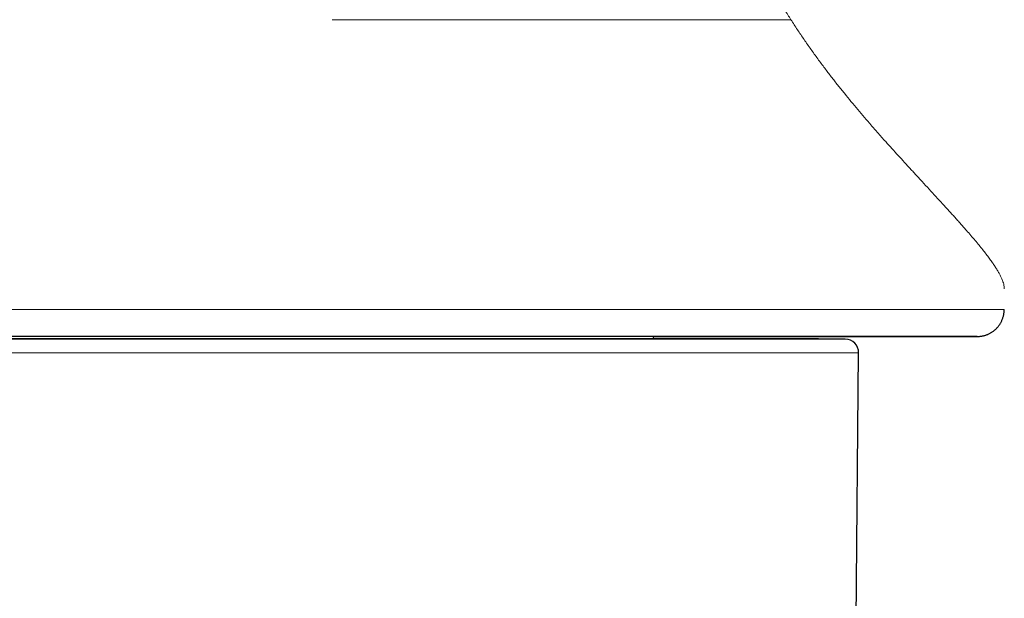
# Model space of a CAD drawing. Header units: millimetres. Extents: x 8 to 735, y 12 to 450.
# Tile 49 of 71: x 359 to 396, y 361 to 382. Entities that reach past the tile are written whole.
import ezdxf

# ---------------------------------------------------------------- set-up
doc = ezdxf.new("R2010")
doc.units = ezdxf.units.MM

msp = doc.modelspace()

# ---------------------------------------------------------------- linework, layer by layer
at = {"color": 252, "linetype": 'Continuous', "lineweight": 0}
for p, q in [((351.271, 370.341), (381.323, 370.341)), ((381.323, 370.341), (390.085, 370.341)), ((390.58, 369.836), (350.775, 369.836))]:
    msp.add_line(p, q, dxfattribs=at)
at = {"color": 7, "linetype": 'Continuous', "lineweight": 30}
for p, q in [((389.085, 370.35), (352.271, 370.35)), ((390.085, 370.341), (389.085, 370.35)), ((390.459, 355.984), (390.58, 369.836))]:
    msp.add_line(p, q, dxfattribs=at)
at = {"color": 7, "linetype": 'Continuous', "lineweight": 30, "flags": 128}
msp.add_lwpolyline([(394.995, 370.444), (394.987, 370.444), (394.962, 370.444), (394.921, 370.444), (394.864, 370.444), (394.79, 370.444), (394.7, 370.444), (394.593, 370.444), (394.471, 370.444), (394.332, 370.444), (394.178, 370.444), (394.007, 370.444), (393.821, 370.444), (393.619, 370.444), (393.401, 370.444), (393.169, 370.444), (392.921, 370.444), (392.658, 370.444), (392.38, 370.444), (392.087, 370.444), (391.78, 370.444), (391.459, 370.444), (391.124, 370.444), (390.775, 370.444), (390.413, 370.444), (390.037, 370.444), (389.648, 370.444), (389.246, 370.444), (388.832, 370.444), (388.406, 370.444), (387.967, 370.444), (387.517, 370.444), (387.056, 370.444), (386.584, 370.444), (386.101, 370.444), (385.607, 370.444), (385.104, 370.444), (384.591, 370.444), (384.069, 370.444), (383.538, 370.444), (382.998, 370.444), (382.45, 370.444), (381.894, 370.444), (381.33, 370.444), (380.76, 370.444), (380.183, 370.444), (379.599, 370.444), (379.01, 370.444), (378.415, 370.444), (377.815, 370.444), (377.211, 370.444), (376.602, 370.444), (375.989, 370.444), (375.373, 370.444), (374.754, 370.444), (374.132, 370.444), (373.508, 370.444), (372.883, 370.444), (372.256, 370.444), (371.628, 370.444), (371, 370.444), (370.372, 370.444), (369.744, 370.444), (369.118, 370.444), (368.492, 370.444), (367.868, 370.444), (367.247, 370.444), (366.627, 370.444), (366.011, 370.444), (365.399, 370.444), (364.79, 370.444), (364.185, 370.444), (363.585, 370.444), (362.99, 370.444), (362.401, 370.444), (361.818, 370.444), (361.241, 370.444), (360.67, 370.444), (360.107, 370.444), (359.551, 370.444), (359.003, 370.444)], dxfattribs=at)
at = {"color": 252, "linetype": 'Continuous', "lineweight": 0, "flags": 128}
for points in [[(382.943, 370.444), (382.998, 370.444), (383.538, 370.444), (384.069, 370.444), (384.591, 370.444), (385.104, 370.444), (385.607, 370.444), (386.101, 370.444), (386.584, 370.444), (387.056, 370.444), (387.517, 370.444), (387.967, 370.444), (388.406, 370.444), (388.832, 370.444), (389.246, 370.444), (389.648, 370.444), (390.037, 370.444), (390.413, 370.444), (390.775, 370.444), (391.124, 370.444), (391.459, 370.444), (391.78, 370.444), (392.087, 370.444), (392.38, 370.444), (392.658, 370.444), (392.921, 370.444), (393.169, 370.444), (393.401, 370.444), (393.569, 370.444)], [(394.994, 370.444), (394.995, 370.444), (394.995, 370.444)]]:
    msp.add_lwpolyline(points, dxfattribs=at)
at = {"color": 7, "linetype": 'Continuous', "lineweight": 30}
for centre, radius, start, end in [((383.188, 370.395), 0.25, 168.7776, 190.5798), ((390.08, 369.841), 0.5, 359.5, 89.5)]:
    msp.add_arc(centre, radius, start, end, dxfattribs=at)
at = {"color": 252, "linetype": 'Continuous', "lineweight": 0}
for points, knots in [([(388.061, 382.23), (387.985, 382.351), (387.833, 382.592), (387.615, 382.961), (387.407, 383.334), (387.223, 383.684), (387.061, 384.011), (386.92, 384.314), (386.785, 384.622), (386.655, 384.937), (386.532, 385.258), (386.416, 385.584), (386.308, 385.913), (386.21, 386.245), (386.12, 386.58), (386.039, 386.917), (385.971, 387.244), (385.913, 387.561), (385.866, 387.866), (385.827, 388.171), (385.795, 388.477), (385.775, 388.748), (385.762, 388.985), (385.755, 389.186), (385.751, 389.385), (385.75, 389.58), (385.753, 389.772), (385.761, 390.023), (385.778, 390.33), (385.809, 390.696), (385.852, 391.061), (385.907, 391.424), (385.972, 391.787), (386.048, 392.148), (386.135, 392.505), (386.23, 392.858), (386.335, 393.206), (386.448, 393.552), (386.571, 393.897), (386.702, 394.239), (386.84, 394.58), (386.987, 394.919), (387.149, 395.274), (387.328, 395.646), (387.525, 396.036), (387.688, 396.347), (387.814, 396.579), (387.899, 396.733), (387.984, 396.887), (388.071, 397.041), (388.16, 397.195), (388.282, 397.406), (388.44, 397.674), (388.635, 398), (388.835, 398.327), (389.038, 398.656), (389.245, 398.987), (389.456, 399.32), (389.668, 399.653), (389.873, 399.974), (390.07, 400.282), (390.261, 400.58), (390.45, 400.876), (390.638, 401.171), (390.826, 401.467), (391.017, 401.772), (391.145, 401.978), (391.21, 402.083)], [0, 0, 0, 0, 0.0207291, 0.0412824, 0.0616883, 0.0819765, 0.0978548, 0.1136948, 0.1295123, 0.1455755, 0.1619179, 0.1782233, 0.1945124, 0.2108757, 0.2272051, 0.2435209, 0.2598462, 0.2744975, 0.2890786, 0.3036075, 0.3181019, 0.332616, 0.3421734, 0.3517737, 0.3612432, 0.3704272, 0.3795549, 0.3886309, 0.406029, 0.4234316, 0.4408686, 0.4583114, 0.4757327, 0.4932011, 0.5107446, 0.5278278, 0.5449301, 0.562075, 0.5792157, 0.5962996, 0.6134203, 0.6305981, 0.6476019, 0.6675374, 0.6875277, 0.7075987, 0.7155115, 0.7234421, 0.7313919, 0.7393625, 0.7473552, 0.7553714, 0.7722265, 0.7891502, 0.8061538, 0.8232486, 0.8404453, 0.8577544, 0.8751862, 0.8922572, 0.9075896, 0.9229979, 0.9384884, 0.9532833, 0.9684519, 0.9840221, 1, 1, 1, 1]), ([(388.061, 382.23), (387.932, 382.23), (387.674, 382.23), (387.279, 382.23), (386.876, 382.23), (386.466, 382.23), (386.052, 382.23), (385.634, 382.23), (385.212, 382.23), (384.785, 382.23), (384.348, 382.23), (383.903, 382.23), (383.45, 382.23), (382.992, 382.23), (382.528, 382.23), (382.061, 382.23), (381.593, 382.23), (381.123, 382.23), (380.649, 382.23), (380.167, 382.23), (379.679, 382.23), (379.184, 382.23), (378.685, 382.23), (378.183, 382.23), (377.681, 382.23), (377.179, 382.23), (376.678, 382.23), (376.173, 382.23), (375.664, 382.23), (375.15, 382.23), (374.63, 382.23), (374.109, 382.23), (373.587, 382.23), (373.067, 382.23), (372.548, 382.23), (372.033, 382.23), (371.516, 382.23), (371.172, 382.23), (371, 382.23)], [0, 0, 0, 0, 0.028, 0.056, 0.084, 0.112, 0.14, 0.1675, 0.195, 0.2225, 0.25, 0.278, 0.306, 0.334, 0.362, 0.39, 0.4175, 0.445, 0.4725, 0.5, 0.528, 0.556, 0.584, 0.612, 0.64, 0.6675, 0.695, 0.7225, 0.75, 0.778, 0.806, 0.834, 0.862, 0.89, 0.9175, 0.945, 0.9725, 1, 1, 1, 1]), ([(395.999, 372.22), (395.999, 372.232), (396, 372.27), (395.989, 372.341), (395.968, 372.432), (395.934, 372.53), (395.89, 372.634), (395.836, 372.743), (395.774, 372.855), (395.704, 372.971), (395.625, 373.093), (395.537, 373.22), (395.437, 373.358), (395.324, 373.508), (395.197, 373.67), (395.06, 373.839), (394.913, 374.015), (394.757, 374.199), (394.61, 374.369), (394.475, 374.522), (394.355, 374.658), (394.231, 374.797), (394.104, 374.938), (393.972, 375.084), (393.838, 375.232), (393.667, 375.419), (393.457, 375.648), (393.204, 375.923), (392.989, 376.156), (392.816, 376.344), (392.688, 376.483), (392.558, 376.624), (392.424, 376.77), (392.256, 376.954), (392.054, 377.175), (391.82, 377.432), (391.614, 377.661), (391.434, 377.862), (391.319, 377.992), (391.242, 378.079), (391.202, 378.124), (391.163, 378.169), (391.123, 378.214), (391.084, 378.259), (390.975, 378.385), (390.796, 378.592), (390.546, 378.887), (390.297, 379.185), (390.05, 379.488), (389.804, 379.795), (389.561, 380.106), (389.313, 380.431), (389.06, 380.772), (388.803, 381.129), (388.551, 381.49), (388.303, 381.856), (388.141, 382.106), (388.061, 382.23)], [0, 0, 0, 0, 0.010986, 0.034203, 0.057338, 0.080397, 0.103381, 0.126297, 0.147842, 0.169332, 0.19077, 0.212159, 0.233503, 0.257254, 0.280958, 0.304619, 0.328241, 0.35183, 0.37539, 0.391243, 0.407086, 0.422922, 0.438751, 0.454574, 0.470395, 0.486212, 0.513182, 0.540084, 0.566925, 0.579559, 0.592183, 0.604797, 0.617584, 0.630929, 0.652816, 0.674263, 0.695274, 0.708905, 0.72235, 0.725841, 0.729319, 0.732785, 0.736238, 0.739678, 0.743106, 0.76487, 0.786396, 0.807691, 0.828764, 0.84962, 0.87027, 0.890719, 0.912992, 0.935045, 0.95689, 0.978537, 1, 1, 1, 1]), ([(395.99, 371.444), (395.988, 371.444), (395.985, 371.444), (395.908, 371.444), (395.771, 371.444), (395.571, 371.444), (395.312, 371.444), (394.993, 371.444), (394.616, 371.444), (394.181, 371.444), (393.689, 371.444), (393.142, 371.444), (392.541, 371.444), (391.887, 371.444), (391.182, 371.444), (390.428, 371.444), (389.626, 371.444), (388.779, 371.444), (387.889, 371.444), (386.957, 371.444), (385.986, 371.444), (384.979, 371.444), (383.937, 371.444), (382.864, 371.444), (381.762, 371.444), (380.633, 371.444), (379.481, 371.444), (378.309, 371.444), (377.118, 371.444), (375.912, 371.444), (374.695, 371.444), (373.468, 371.444), (372.236, 371.444), (371, 371.444), (369.765, 371.444), (368.532, 371.444), (367.305, 371.444), (366.088, 371.444), (364.882, 371.444), (363.692, 371.444), (362.519, 371.444), (361.367, 371.444), (360.239, 371.444), (359.137, 371.444), (358.063, 371.444), (357.022, 371.444), (356.014, 371.444), (355.044, 371.444), (354.112, 371.444), (353.221, 371.444), (352.374, 371.444), (351.572, 371.444), (350.818, 371.444), (350.113, 371.444), (349.46, 371.444), (348.858, 371.444), (348.311, 371.444), (347.82, 371.444), (347.385, 371.444), (347.007, 371.444), (346.689, 371.444), (346.429, 371.444), (346.23, 371.444), (346.092, 371.444), (346.015, 371.444), (346.012, 371.444), (346.01, 371.444)], [0, 0, 0, 0, 0.012206, 0.027941, 0.043677, 0.059412, 0.075147, 0.090883, 0.106618, 0.122353, 0.138088, 0.153824, 0.169559, 0.185294, 0.201029, 0.216765, 0.2325, 0.248235, 0.263971, 0.279706, 0.295441, 0.311176, 0.326912, 0.342647, 0.358382, 0.374118, 0.389853, 0.405588, 0.421323, 0.437059, 0.452794, 0.468529, 0.484264, 0.5, 0.515735, 0.53147, 0.547206, 0.562941, 0.578676, 0.594411, 0.610147, 0.625882, 0.641617, 0.657352, 0.673088, 0.688823, 0.704558, 0.720294, 0.736029, 0.751764, 0.767499, 0.783235, 0.79897, 0.814705, 0.83044, 0.846176, 0.861911, 0.877646, 0.893382, 0.909117, 0.924852, 0.940587, 0.956323, 0.972058, 0.987793, 1, 1, 1, 1])]:
    msp.add_open_spline(points, degree=3, knots=knots, dxfattribs=at)
at = {"color": 7, "linetype": 'Continuous', "lineweight": 30}
msp.add_open_spline([(382.943, 370.444), (382.951, 370.444), (383.034, 370.444), (383.191, 370.444), (383.413, 370.444), (383.633, 370.444), (383.852, 370.444), (384.069, 370.444), (384.285, 370.444), (384.499, 370.444), (384.712, 370.444), (384.923, 370.444), (385.132, 370.444), (385.34, 370.444), (385.546, 370.444), (385.751, 370.444), (385.953, 370.444), (386.155, 370.444), (386.354, 370.444), (386.551, 370.444), (386.747, 370.444), (386.941, 370.444), (387.133, 370.444), (387.323, 370.444), (387.512, 370.444), (387.698, 370.444), (387.882, 370.444), (388.065, 370.444), (388.245, 370.444), (388.424, 370.444), (388.6, 370.444), (388.775, 370.444), (388.947, 370.444), (389.118, 370.444), (389.286, 370.444), (389.452, 370.444), (389.616, 370.444), (389.778, 370.444), (389.938, 370.444), (390.095, 370.444), (390.25, 370.444), (390.403, 370.444), (390.554, 370.444), (390.703, 370.444), (390.849, 370.444), (390.993, 370.444), (391.134, 370.444), (391.274, 370.444), (391.411, 370.444), (391.545, 370.444), (391.677, 370.444), (391.807, 370.444), (391.935, 370.444), (392.06, 370.444), (392.182, 370.444), (392.302, 370.444), (392.42, 370.444), (392.535, 370.444), (392.648, 370.444), (392.758, 370.444), (392.865, 370.444), (392.97, 370.444), (393.073, 370.444), (393.173, 370.444), (393.27, 370.444), (393.365, 370.444), (393.457, 370.444), (393.547, 370.444), (393.634, 370.444), (393.719, 370.444), (393.8, 370.444), (393.88, 370.444), (393.956, 370.444), (394.03, 370.444), (394.101, 370.444), (394.17, 370.444), (394.235, 370.444), (394.299, 370.444), (394.359, 370.444), (394.417, 370.444), (394.472, 370.444), (394.524, 370.444), (394.574, 370.444), (394.62, 370.444), (394.665, 370.444), (394.706, 370.444), (394.745, 370.444), (394.78, 370.444), (394.814, 370.444), (394.844, 370.444), (394.872, 370.444), (394.896, 370.444), (394.918, 370.444), (394.938, 370.444), (394.954, 370.444), (394.968, 370.444), (394.979, 370.444), (394.987, 370.444), (394.993, 370.444), (394.995, 370.444), (394.996, 370.444), (394.996, 370.444), (394.998, 370.444), (394.999, 370.444), (395.002, 370.444), (395.006, 370.444), (395.014, 370.444), (395.032, 370.445), (395.06, 370.446), (395.098, 370.449), (395.141, 370.454), (395.186, 370.462), (395.23, 370.472), (395.273, 370.483), (395.316, 370.497), (395.36, 370.513), (395.403, 370.531), (395.447, 370.551), (395.489, 370.574), (395.531, 370.599), (395.572, 370.627), (395.611, 370.656), (395.649, 370.687), (395.686, 370.72), (395.721, 370.756), (395.754, 370.792), (395.786, 370.831), (395.815, 370.871), (395.842, 370.912), (395.868, 370.955), (395.891, 370.999), (395.913, 371.046), (395.933, 371.095), (395.951, 371.147), (395.965, 371.2), (395.977, 371.253), (395.986, 371.306), (395.992, 371.359), (395.995, 371.405), (395.995, 371.433), (395.995, 371.444)], degree=3, knots=[0, 0, 0, 0, 0.001044, 0.010696, 0.020347, 0.029999, 0.03965, 0.049302, 0.058954, 0.068605, 0.078257, 0.087909, 0.09756, 0.107212, 0.116863, 0.126515, 0.136167, 0.145818, 0.15547, 0.165122, 0.174773, 0.184425, 0.194077, 0.203728, 0.21338, 0.223031, 0.232683, 0.242335, 0.251986, 0.261638, 0.27129, 0.280941, 0.290593, 0.300245, 0.309896, 0.319548, 0.329199, 0.338851, 0.348503, 0.358154, 0.367806, 0.377458, 0.387109, 0.396761, 0.406413, 0.416064, 0.425716, 0.435367, 0.445019, 0.454671, 0.464322, 0.473974, 0.483626, 0.493277, 0.502929, 0.512581, 0.522232, 0.531884, 0.541536, 0.551187, 0.560839, 0.57049, 0.580142, 0.589794, 0.599445, 0.609097, 0.618749, 0.6284, 0.638052, 0.647704, 0.657355, 0.667007, 0.676659, 0.68631, 0.695962, 0.705614, 0.715265, 0.724917, 0.734569, 0.74422, 0.753872, 0.763524, 0.773175, 0.782827, 0.792479, 0.80213, 0.811782, 0.821434, 0.831086, 0.840738, 0.85039, 0.860042, 0.869694, 0.879347, 0.889, 0.898653, 0.908308, 0.917967, 0.927634, 0.937339, 0.939885, 0.940932, 0.94119, 0.941393, 0.941504, 0.941664, 0.941921, 0.942392, 0.943721, 0.945064, 0.946654, 0.948536, 0.950153, 0.951773, 0.953471, 0.955215, 0.956989, 0.958785, 0.960596, 0.962418, 0.964249, 0.966086, 0.967929, 0.969775, 0.971625, 0.973477, 0.975332, 0.977189, 0.979047, 0.980907, 0.982768, 0.98463, 0.986692, 0.988745, 0.990783, 0.992808, 0.994821, 0.996821, 0.998809, 1, 1, 1, 1], dxfattribs=at)

doc.saveas('drawing.dxf')
